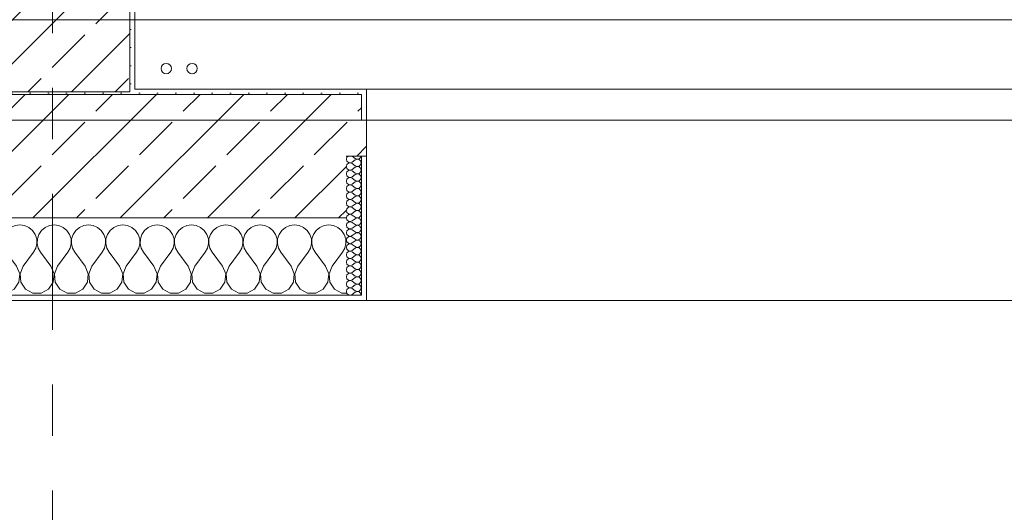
# Model space of a CAD drawing. Header units: metres. Extents: x -3.6 to 84.5, y -11 to 16.8.
# Tile 169 of 256: x 36.5 to 38.4, y -0.6 to 0.4. Entities that reach past the tile are written whole.
import ezdxf

# ---------------------------------------------------------------- set-up
doc = ezdxf.new("R2010")
doc.units = ezdxf.units.M
doc.header["$MEASUREMENT"] = 0
doc.linetypes.add('Strichlinie doppelt', pattern=[0.546806, 0.264583, -0.105833, 0.070556, -0.105833])
for name, color, linetype in [('451 - Universal.Achsen Raster', 7, 'Continuous'), ('604 - Struktur.Wand Aussen', 7, 'Continuous'), ('607 - Struktur.Stütze', 7, 'Continuous'), ('608 - Struktur.Träger', 7, 'Continuous'), ('653 - Abdeckung.TB Verkofferung', 7, 'Continuous'), ('801 - HKLSE.Heizung_ Klima_ Lüftung', 7, 'Continuous')]:
    doc.layers.add(name, color=color, linetype=linetype)
pattern_1 = [(45, (0, 0), (-0.0848528, 0.0848528), []), (45, (-0.04243, 0.04243), (-0.0848528, 0.0848528), [0.09, -0.03])]
pattern_2 = [(45, (0, 0), (-0.01767767, 0.01767767), [0, -0.025])]
pattern_3 = [(0, (0, 0), (0, 0.08660254), [0, -0.05]), (0, (0.025, 0.0433), (0, 0.08660254), [0, -0.05])]

# ---------------------------------------------------------------- blocks, each defined once
blk = doc.blocks.new('*X95')
at = {"layer": '604 - Struktur.Wand Aussen', "color": 7, "linetype": 'Continuous', "lineweight": 5}
for p, q in [((35.9825, -0.0133), (35.98, -0.0154)), ((35.9909, -0.0096), (35.9825, -0.0133)), ((36, -0.0083), (35.9909, -0.0096)), ((36.0091, -0.0096), (36, -0.0083)), ((36.0175, -0.0133), (36.0091, -0.0096)), ((36.0246, -0.0192), (36.0175, -0.0133)), ((36.0491, -0.0133), (36.0421, -0.0192)), ((36.0576, -0.0096), (36.0491, -0.0133)), ((36.0667, -0.0083), (36.0576, -0.0096)), ((36.0758, -0.0096), (36.0667, -0.0083)), ((36.0842, -0.0133), (36.0758, -0.0096)), ((36.0913, -0.0192), (36.0842, -0.0133)), ((36.1158, -0.0133), (36.1087, -0.0192)), ((36.1242, -0.0096), (36.1158, -0.0133)), ((36.1333, -0.0083), (36.1242, -0.0096)), ((36.1424, -0.0096), (36.1333, -0.0083)), ((36.1509, -0.0133), (36.1424, -0.0096)), ((36.1579, -0.0192), (36.1509, -0.0133)), ((36.1825, -0.0133), (36.1754, -0.0192)), ((36.1909, -0.0096), (36.1825, -0.0133)), ((36.2, -0.0083), (36.1909, -0.0096)), ((36.2091, -0.0096), (36.2, -0.0083)), ((36.2175, -0.0133), (36.2091, -0.0096)), ((36.2246, -0.0192), (36.2175, -0.0133)), ((36.2491, -0.0133), (36.2421, -0.0192)), ((36.2576, -0.0096), (36.2491, -0.0133)), ((36.2667, -0.0083), (36.2576, -0.0096)), ((36.2758, -0.0096), (36.2667, -0.0083)), ((36.2842, -0.0133), (36.2758, -0.0096)), ((36.2913, -0.0192), (36.2842, -0.0133)), ((36.3158, -0.0133), (36.3087, -0.0192)), ((36.3242, -0.0096), (36.3158, -0.0133)), ((36.3333, -0.0083), (36.3242, -0.0096)), ((36.3424, -0.0096), (36.3333, -0.0083)), ((36.3509, -0.0133), (36.3424, -0.0096)), ((36.3579, -0.0192), (36.3509, -0.0133)), ((36.3825, -0.0133), (36.3754, -0.0192)), ((36.3909, -0.0096), (36.3825, -0.0133)), ((36.4, -0.0083), (36.3909, -0.0096)), ((36.4091, -0.0096), (36.4, -0.0083)), ((36.4175, -0.0133), (36.4091, -0.0096)), ((36.4246, -0.0192), (36.4175, -0.0133)), ((36.4491, -0.0133), (36.4421, -0.0192)), ((36.4576, -0.0096), (36.4491, -0.0133)), ((36.4667, -0.0083), (36.4576, -0.0096)), ((36.4758, -0.0096), (36.4667, -0.0083)), ((36.4842, -0.0133), (36.4758, -0.0096)), ((36.4913, -0.0192), (36.4842, -0.0133)), ((36.5158, -0.0133), (36.5087, -0.0192)), ((36.5242, -0.0096), (36.5158, -0.0133)), ((36.5333, -0.0083), (36.5242, -0.0096)), ((36.5424, -0.0096), (36.5333, -0.0083)), ((36.5509, -0.0133), (36.5424, -0.0096)), ((36.5579, -0.0192), (36.5509, -0.0133)), ((36.5825, -0.0133), (36.5754, -0.0192)), ((36.5909, -0.0096), (36.5825, -0.0133)), ((36.6, -0.0083), (36.5909, -0.0096)), ((36.6091, -0.0096), (36.6, -0.0083)), ((36.6175, -0.0133), (36.6091, -0.0096)), ((36.6246, -0.0192), (36.6175, -0.0133)), ((36.6491, -0.0133), (36.6421, -0.0192)), ((36.6576, -0.0096), (36.6491, -0.0133)), ((36.6667, -0.0083), (36.6576, -0.0096)), ((36.6758, -0.0096), (36.6667, -0.0083)), ((36.6842, -0.0133), (36.6758, -0.0096)), ((36.6913, -0.0192), (36.6842, -0.0133)), ((36.7158, -0.0133), (36.7087, -0.0192)), ((36.7242, -0.0096), (36.7158, -0.0133)), ((36.7333, -0.0083), (36.7242, -0.0096)), ((36.7424, -0.0096), (36.7333, -0.0083)), ((36.7509, -0.0133), (36.7424, -0.0096)), ((36.7579, -0.0192), (36.7509, -0.0133)), ((36.7825, -0.0133), (36.7754, -0.0192)), ((36.7909, -0.0096), (36.7825, -0.0133)), ((36.8, -0.0083), (36.7909, -0.0096)), ((36.8091, -0.0096), (36.8, -0.0083)), ((36.8175, -0.0133), (36.8091, -0.0096)), ((36.8246, -0.0192), (36.8175, -0.0133)), ((36.8491, -0.0133), (36.8421, -0.0192)), ((36.8576, -0.0096), (36.8491, -0.0133)), ((36.8667, -0.0083), (36.8576, -0.0096)), ((36.8758, -0.0096), (36.8667, -0.0083)), ((36.8842, -0.0133), (36.8758, -0.0096)), ((36.8913, -0.0192), (36.8842, -0.0133)), ((36.9158, -0.0133), (36.9087, -0.0192)), ((36.9242, -0.0096), (36.9158, -0.0133)), ((36.9333, -0.0083), (36.9242, -0.0096)), ((36.9424, -0.0096), (36.9333, -0.0083)), ((36.9509, -0.0133), (36.9424, -0.0096)), ((36.9579, -0.0192), (36.9509, -0.0133)), ((36.9825, -0.0133), (36.9754, -0.0192)), ((36.9909, -0.0096), (36.9825, -0.0133)), ((37, -0.0083), (36.9909, -0.0096)), ((37.0091, -0.0096), (37, -0.0083)), ((37.0175, -0.0133), (37.0091, -0.0096)), ((37.0246, -0.0192), (37.0175, -0.0133)), ((37.0491, -0.0133), (37.0421, -0.0192)), ((37.0576, -0.0096), (37.0491, -0.0133)), ((37.0667, -0.0083), (37.0576, -0.0096)), ((37.0758, -0.0096), (37.0667, -0.0083)), ((37.0842, -0.0133), (37.0758, -0.0096)), ((37.0913, -0.0192), (37.0842, -0.0133)), ((36.0298, -0.0268), (36.0246, -0.0192)), ((36.0328, -0.0355), (36.0298, -0.0268)), ((36.0332, -0.0447), (36.0328, -0.0355)), ((36.0339, -0.0355), (36.0335, -0.0447)), ((36.0369, -0.0268), (36.0339, -0.0355)), ((36.0421, -0.0192), (36.0369, -0.0268)), ((36.0965, -0.0268), (36.0913, -0.0192)), ((36.0994, -0.0355), (36.0965, -0.0268)), ((36.0999, -0.0447), (36.0994, -0.0355)), ((36.1006, -0.0355), (36.1001, -0.0447)), ((36.1035, -0.0268), (36.1006, -0.0355)), ((36.1087, -0.0192), (36.1035, -0.0268)), ((36.1631, -0.0268), (36.1579, -0.0192)), ((36.1661, -0.0355), (36.1631, -0.0268)), ((36.1665, -0.0447), (36.1661, -0.0355)), ((36.1672, -0.0355), (36.1668, -0.0447)), ((36.1702, -0.0268), (36.1672, -0.0355)), ((36.1754, -0.0192), (36.1702, -0.0268)), ((36.2298, -0.0268), (36.2246, -0.0192)), ((36.2328, -0.0355), (36.2298, -0.0268)), ((36.2332, -0.0447), (36.2328, -0.0355)), ((36.2339, -0.0355), (36.2335, -0.0447)), ((36.2369, -0.0268), (36.2339, -0.0355)), ((36.2421, -0.0192), (36.2369, -0.0268)), ((36.2965, -0.0268), (36.2913, -0.0192)), ((36.2994, -0.0355), (36.2965, -0.0268)), ((36.2999, -0.0447), (36.2994, -0.0355)), ((36.3006, -0.0355), (36.3001, -0.0447)), ((36.3035, -0.0268), (36.3006, -0.0355)), ((36.3087, -0.0192), (36.3035, -0.0268)), ((36.3631, -0.0268), (36.3579, -0.0192)), ((36.3661, -0.0355), (36.3631, -0.0268)), ((36.3665, -0.0447), (36.3661, -0.0355)), ((36.3672, -0.0355), (36.3668, -0.0447)), ((36.3702, -0.0268), (36.3672, -0.0355)), ((36.3754, -0.0192), (36.3702, -0.0268)), ((36.4298, -0.0268), (36.4246, -0.0192)), ((36.4328, -0.0355), (36.4298, -0.0268)), ((36.4332, -0.0447), (36.4328, -0.0355)), ((36.4339, -0.0355), (36.4335, -0.0447)), ((36.4369, -0.0268), (36.4339, -0.0355)), ((36.4421, -0.0192), (36.4369, -0.0268)), ((36.4965, -0.0268), (36.4913, -0.0192)), ((36.4994, -0.0355), (36.4965, -0.0268)), ((36.4999, -0.0447), (36.4994, -0.0355)), ((36.5006, -0.0355), (36.5001, -0.0447)), ((36.5035, -0.0268), (36.5006, -0.0355)), ((36.5087, -0.0192), (36.5035, -0.0268)), ((36.5631, -0.0268), (36.5579, -0.0192)), ((36.5661, -0.0355), (36.5631, -0.0268)), ((36.5665, -0.0447), (36.5661, -0.0355)), ((36.5672, -0.0355), (36.5668, -0.0447)), ((36.5702, -0.0268), (36.5672, -0.0355)), ((36.5754, -0.0192), (36.5702, -0.0268)), ((36.6298, -0.0268), (36.6246, -0.0192)), ((36.6328, -0.0355), (36.6298, -0.0268)), ((36.6332, -0.0447), (36.6328, -0.0355)), ((36.6339, -0.0355), (36.6335, -0.0447)), ((36.6369, -0.0268), (36.6339, -0.0355)), ((36.6421, -0.0192), (36.6369, -0.0268)), ((36.6965, -0.0268), (36.6913, -0.0192)), ((36.6994, -0.0355), (36.6965, -0.0268)), ((36.6999, -0.0447), (36.6994, -0.0355)), ((36.7006, -0.0355), (36.7001, -0.0447)), ((36.7035, -0.0268), (36.7006, -0.0355)), ((36.7087, -0.0192), (36.7035, -0.0268)), ((36.7631, -0.0268), (36.7579, -0.0192)), ((36.7661, -0.0355), (36.7631, -0.0268)), ((36.7665, -0.0447), (36.7661, -0.0355)), ((36.7672, -0.0355), (36.7668, -0.0447)), ((36.7702, -0.0268), (36.7672, -0.0355)), ((36.7754, -0.0192), (36.7702, -0.0268)), ((36.8298, -0.0268), (36.8246, -0.0192)), ((36.8328, -0.0355), (36.8298, -0.0268)), ((36.8332, -0.0447), (36.8328, -0.0355)), ((36.8339, -0.0355), (36.8335, -0.0447)), ((36.8369, -0.0268), (36.8339, -0.0355)), ((36.8421, -0.0192), (36.8369, -0.0268)), ((36.8965, -0.0268), (36.8913, -0.0192)), ((36.8994, -0.0355), (36.8965, -0.0268)), ((36.8999, -0.0447), (36.8994, -0.0355)), ((36.9006, -0.0355), (36.9001, -0.0447)), ((36.9035, -0.0268), (36.9006, -0.0355)), ((36.9087, -0.0192), (36.9035, -0.0268)), ((36.9631, -0.0268), (36.9579, -0.0192)), ((36.9661, -0.0355), (36.9631, -0.0268)), ((36.9665, -0.0447), (36.9661, -0.0355)), ((36.9672, -0.0355), (36.9668, -0.0447)), ((36.9702, -0.0268), (36.9672, -0.0355)), ((36.9754, -0.0192), (36.9702, -0.0268)), ((37.0298, -0.0268), (37.0246, -0.0192)), ((37.0328, -0.0355), (37.0298, -0.0268)), ((37.0332, -0.0447), (37.0328, -0.0355)), ((37.0339, -0.0355), (37.0335, -0.0447)), ((37.0369, -0.0268), (37.0339, -0.0355)), ((37.0421, -0.0192), (37.0369, -0.0268)), ((37.0965, -0.0268), (37.0913, -0.0192)), ((37.0994, -0.0355), (37.0965, -0.0268)), ((37.0999, -0.0447), (37.0994, -0.0355)), ((36.0267, -0.0617), (36.0311, -0.0536)), ((36.0311, -0.0536), (36.0332, -0.0447)), ((36.0335, -0.0447), (36.0355, -0.0536)), ((36.0355, -0.0536), (36.04, -0.0617)), ((36.0933, -0.0617), (36.0978, -0.0536)), ((36.0978, -0.0536), (36.0999, -0.0447)), ((36.1001, -0.0447), (36.1022, -0.0536)), ((36.1022, -0.0536), (36.1067, -0.0617)), ((36.16, -0.0617), (36.1645, -0.0536)), ((36.1645, -0.0536), (36.1665, -0.0447)), ((36.1668, -0.0447), (36.1689, -0.0536)), ((36.1689, -0.0536), (36.1733, -0.0617)), ((36.2267, -0.0617), (36.2311, -0.0536)), ((36.2311, -0.0536), (36.2332, -0.0447)), ((36.2335, -0.0447), (36.2355, -0.0536)), ((36.2355, -0.0536), (36.24, -0.0617)), ((36.2933, -0.0617), (36.2978, -0.0536)), ((36.2978, -0.0536), (36.2999, -0.0447)), ((36.3001, -0.0447), (36.3022, -0.0536)), ((36.3022, -0.0536), (36.3067, -0.0617)), ((36.36, -0.0617), (36.3645, -0.0536)), ((36.3645, -0.0536), (36.3665, -0.0447)), ((36.3668, -0.0447), (36.3689, -0.0536)), ((36.3689, -0.0536), (36.3733, -0.0617)), ((36.4267, -0.0617), (36.4311, -0.0536)), ((36.4311, -0.0536), (36.4332, -0.0447)), ((36.4335, -0.0447), (36.4355, -0.0536)), ((36.4355, -0.0536), (36.44, -0.0617)), ((36.4933, -0.0617), (36.4978, -0.0536)), ((36.4978, -0.0536), (36.4999, -0.0447)), ((36.5001, -0.0447), (36.5022, -0.0536)), ((36.5022, -0.0536), (36.5067, -0.0617)), ((36.56, -0.0617), (36.5645, -0.0536)), ((36.5645, -0.0536), (36.5665, -0.0447)), ((36.5668, -0.0447), (36.5689, -0.0536)), ((36.5689, -0.0536), (36.5733, -0.0617)), ((36.6267, -0.0617), (36.6311, -0.0536)), ((36.6311, -0.0536), (36.6332, -0.0447)), ((36.6335, -0.0447), (36.6355, -0.0536)), ((36.6355, -0.0536), (36.64, -0.0617)), ((36.6933, -0.0617), (36.6978, -0.0536)), ((36.6978, -0.0536), (36.6999, -0.0447)), ((36.7001, -0.0447), (36.7022, -0.0536)), ((36.7022, -0.0536), (36.7067, -0.0617)), ((36.76, -0.0617), (36.7645, -0.0536)), ((36.7645, -0.0536), (36.7665, -0.0447)), ((36.7668, -0.0447), (36.7689, -0.0536)), ((36.7689, -0.0536), (36.7733, -0.0617)), ((36.8267, -0.0617), (36.8311, -0.0536)), ((36.8311, -0.0536), (36.8332, -0.0447)), ((36.8335, -0.0447), (36.8355, -0.0536)), ((36.8355, -0.0536), (36.84, -0.0617)), ((36.8933, -0.0617), (36.8978, -0.0536)), ((36.8978, -0.0536), (36.8999, -0.0447)), ((36.9001, -0.0447), (36.9022, -0.0536)), ((36.9022, -0.0536), (36.9067, -0.0617)), ((36.96, -0.0617), (36.9645, -0.0536)), ((36.9645, -0.0536), (36.9665, -0.0447)), ((36.9668, -0.0447), (36.9689, -0.0536)), ((36.9689, -0.0536), (36.9733, -0.0617)), ((37.0267, -0.0617), (37.0311, -0.0536)), ((37.0311, -0.0536), (37.0332, -0.0447)), ((37.0335, -0.0447), (37.0355, -0.0536)), ((37.0355, -0.0536), (37.04, -0.0617)), ((37.0933, -0.0617), (37.0978, -0.0536)), ((37.0978, -0.0536), (37.0999, -0.0447)), ((35.9933, -0.0883), (35.98, -0.0706)), ((36.0067, -0.0883), (36.0267, -0.0617)), ((36.06, -0.0883), (36.04, -0.0617)), ((36.0733, -0.0883), (36.0933, -0.0617)), ((36.1267, -0.0883), (36.1067, -0.0617)), ((36.14, -0.0883), (36.16, -0.0617)), ((36.1933, -0.0883), (36.1733, -0.0617)), ((36.2067, -0.0883), (36.2267, -0.0617)), ((36.26, -0.0883), (36.24, -0.0617)), ((36.2733, -0.0883), (36.2933, -0.0617)), ((36.3267, -0.0883), (36.3067, -0.0617)), ((36.34, -0.0883), (36.36, -0.0617)), ((36.3933, -0.0883), (36.3733, -0.0617)), ((36.4067, -0.0883), (36.4267, -0.0617)), ((36.46, -0.0883), (36.44, -0.0617)), ((36.4733, -0.0883), (36.4933, -0.0617)), ((36.5267, -0.0883), (36.5067, -0.0617)), ((36.54, -0.0883), (36.56, -0.0617)), ((36.5933, -0.0883), (36.5733, -0.0617)), ((36.6067, -0.0883), (36.6267, -0.0617)), ((36.66, -0.0883), (36.64, -0.0617)), ((36.6733, -0.0883), (36.6933, -0.0617)), ((36.7267, -0.0883), (36.7067, -0.0617)), ((36.74, -0.0883), (36.76, -0.0617)), ((36.7933, -0.0883), (36.7733, -0.0617)), ((36.8067, -0.0883), (36.8267, -0.0617)), ((36.86, -0.0883), (36.84, -0.0617)), ((36.8733, -0.0883), (36.8933, -0.0617)), ((36.9267, -0.0883), (36.9067, -0.0617)), ((36.94, -0.0883), (36.96, -0.0617)), ((36.9933, -0.0883), (36.9733, -0.0617)), ((37.0067, -0.0883), (37.0267, -0.0617)), ((37.06, -0.0883), (37.04, -0.0617)), ((37.0733, -0.0883), (37.0933, -0.0617)), ((35.9996, -0.1033), (35.9933, -0.0883)), ((36.0067, -0.0883), (36.0004, -0.1033)), ((36.0663, -0.1033), (36.06, -0.0883)), ((36.0733, -0.0883), (36.067, -0.1033)), ((36.133, -0.1033), (36.1267, -0.0883)), ((36.14, -0.0883), (36.1337, -0.1033)), ((36.1996, -0.1033), (36.1933, -0.0883)), ((36.2067, -0.0883), (36.2004, -0.1033)), ((36.2663, -0.1033), (36.26, -0.0883)), ((36.2733, -0.0883), (36.267, -0.1033)), ((36.333, -0.1033), (36.3267, -0.0883)), ((36.34, -0.0883), (36.3337, -0.1033)), ((36.3996, -0.1033), (36.3933, -0.0883)), ((36.4067, -0.0883), (36.4004, -0.1033)), ((36.4663, -0.1033), (36.46, -0.0883)), ((36.4733, -0.0883), (36.467, -0.1033)), ((36.533, -0.1033), (36.5267, -0.0883)), ((36.54, -0.0883), (36.5337, -0.1033)), ((36.5996, -0.1033), (36.5933, -0.0883)), ((36.6067, -0.0883), (36.6004, -0.1033)), ((36.6663, -0.1033), (36.66, -0.0883)), ((36.6733, -0.0883), (36.667, -0.1033)), ((36.733, -0.1033), (36.7267, -0.0883)), ((36.74, -0.0883), (36.7337, -0.1033)), ((36.7996, -0.1033), (36.7933, -0.0883)), ((36.8067, -0.0883), (36.8004, -0.1033)), ((36.8663, -0.1033), (36.86, -0.0883)), ((36.8733, -0.0883), (36.867, -0.1033)), ((36.933, -0.1033), (36.9267, -0.0883)), ((36.94, -0.0883), (36.9337, -0.1033)), ((36.9996, -0.1033), (36.9933, -0.0883)), ((37.0067, -0.0883), (37.0004, -0.1033)), ((37.0663, -0.1033), (37.06, -0.0883)), ((37.0733, -0.0883), (37.067, -0.1033)), ((35.9981, -0.1195), (35.9996, -0.1033)), ((36.0004, -0.1033), (36.0019, -0.1195)), ((36.0648, -0.1195), (36.0663, -0.1033)), ((36.067, -0.1033), (36.0686, -0.1195)), ((36.1314, -0.1195), (36.133, -0.1033)), ((36.1337, -0.1033), (36.1352, -0.1195)), ((36.1981, -0.1195), (36.1996, -0.1033)), ((36.2004, -0.1033), (36.2019, -0.1195)), ((36.2648, -0.1195), (36.2663, -0.1033)), ((36.267, -0.1033), (36.2686, -0.1195)), ((36.3314, -0.1195), (36.333, -0.1033)), ((36.3337, -0.1033), (36.3352, -0.1195)), ((36.3981, -0.1195), (36.3996, -0.1033)), ((36.4004, -0.1033), (36.4019, -0.1195)), ((36.4648, -0.1195), (36.4663, -0.1033)), ((36.467, -0.1033), (36.4686, -0.1195)), ((36.5314, -0.1195), (36.533, -0.1033)), ((36.5337, -0.1033), (36.5352, -0.1195)), ((36.5981, -0.1195), (36.5996, -0.1033)), ((36.6004, -0.1033), (36.6019, -0.1195)), ((36.6648, -0.1195), (36.6663, -0.1033)), ((36.667, -0.1033), (36.6686, -0.1195)), ((36.7314, -0.1195), (36.733, -0.1033)), ((36.7337, -0.1033), (36.7352, -0.1195)), ((36.7981, -0.1195), (36.7996, -0.1033)), ((36.8004, -0.1033), (36.8019, -0.1195)), ((36.8648, -0.1195), (36.8663, -0.1033)), ((36.867, -0.1033), (36.8686, -0.1195)), ((36.9314, -0.1195), (36.933, -0.1033)), ((36.9337, -0.1033), (36.9352, -0.1195)), ((36.9981, -0.1195), (36.9996, -0.1033)), ((37.0004, -0.1033), (37.0019, -0.1195)), ((37.0648, -0.1195), (37.0663, -0.1033)), ((37.067, -0.1033), (37.0686, -0.1195)), ((35.98, -0.1379), (35.9891, -0.133)), ((35.9891, -0.133), (35.9981, -0.1195)), ((36.0019, -0.1195), (36.0109, -0.133)), ((36.0109, -0.133), (36.0252, -0.1407)), ((36.0415, -0.1407), (36.0558, -0.133)), ((36.0558, -0.133), (36.0648, -0.1195)), ((36.0686, -0.1195), (36.0776, -0.133)), ((36.0776, -0.133), (36.0919, -0.1407)), ((36.1081, -0.1407), (36.1224, -0.133)), ((36.1224, -0.133), (36.1314, -0.1195)), ((36.1352, -0.1195), (36.1442, -0.133)), ((36.1442, -0.133), (36.1585, -0.1407)), ((36.1748, -0.1407), (36.1891, -0.133)), ((36.1891, -0.133), (36.1981, -0.1195)), ((36.2019, -0.1195), (36.2109, -0.133)), ((36.2109, -0.133), (36.2252, -0.1407)), ((36.2415, -0.1407), (36.2558, -0.133)), ((36.2558, -0.133), (36.2648, -0.1195)), ((36.2686, -0.1195), (36.2776, -0.133)), ((36.2776, -0.133), (36.2919, -0.1407)), ((36.3081, -0.1407), (36.3224, -0.133)), ((36.3224, -0.133), (36.3314, -0.1195)), ((36.3352, -0.1195), (36.3442, -0.133)), ((36.3442, -0.133), (36.3585, -0.1407)), ((36.3748, -0.1407), (36.3891, -0.133)), ((36.3891, -0.133), (36.3981, -0.1195)), ((36.4019, -0.1195), (36.4109, -0.133)), ((36.4109, -0.133), (36.4252, -0.1407)), ((36.4415, -0.1407), (36.4558, -0.133)), ((36.4558, -0.133), (36.4648, -0.1195)), ((36.4686, -0.1195), (36.4776, -0.133)), ((36.4776, -0.133), (36.4919, -0.1407)), ((36.5081, -0.1407), (36.5224, -0.133)), ((36.5224, -0.133), (36.5314, -0.1195)), ((36.5352, -0.1195), (36.5442, -0.133)), ((36.5442, -0.133), (36.5585, -0.1407)), ((36.5748, -0.1407), (36.5891, -0.133)), ((36.5891, -0.133), (36.5981, -0.1195)), ((36.6019, -0.1195), (36.6109, -0.133)), ((36.6109, -0.133), (36.6252, -0.1407)), ((36.6415, -0.1407), (36.6558, -0.133)), ((36.6558, -0.133), (36.6648, -0.1195)), ((36.6686, -0.1195), (36.6776, -0.133)), ((36.6776, -0.133), (36.6919, -0.1407)), ((36.7081, -0.1407), (36.7224, -0.133)), ((36.7224, -0.133), (36.7314, -0.1195)), ((36.7352, -0.1195), (36.7442, -0.133)), ((36.7442, -0.133), (36.7585, -0.1407)), ((36.7748, -0.1407), (36.7891, -0.133)), ((36.7891, -0.133), (36.7981, -0.1195)), ((36.8019, -0.1195), (36.8109, -0.133)), ((36.8109, -0.133), (36.8252, -0.1407)), ((36.8415, -0.1407), (36.8558, -0.133)), ((36.8558, -0.133), (36.8648, -0.1195)), ((36.8686, -0.1195), (36.8776, -0.133)), ((36.8776, -0.133), (36.8919, -0.1407)), ((36.9081, -0.1407), (36.9224, -0.133)), ((36.9224, -0.133), (36.9314, -0.1195)), ((36.9352, -0.1195), (36.9442, -0.133)), ((36.9442, -0.133), (36.9585, -0.1407)), ((36.9748, -0.1407), (36.9891, -0.133)), ((36.9891, -0.133), (36.9981, -0.1195)), ((37.0019, -0.1195), (37.0109, -0.133)), ((37.0109, -0.133), (37.0252, -0.1407)), ((37.0415, -0.1407), (37.0558, -0.133)), ((37.0558, -0.133), (37.0648, -0.1195)), ((37.0686, -0.1195), (37.0776, -0.133)), ((37.0776, -0.133), (37.0919, -0.1407)), ((36.0252, -0.1407), (36.0415, -0.1407)), ((36.0919, -0.1407), (36.1081, -0.1407)), ((36.1585, -0.1407), (36.1748, -0.1407)), ((36.2252, -0.1407), (36.2415, -0.1407)), ((36.2919, -0.1407), (36.3081, -0.1407)), ((36.3585, -0.1407), (36.3748, -0.1407)), ((36.4252, -0.1407), (36.4415, -0.1407)), ((36.4919, -0.1407), (36.5081, -0.1407)), ((36.5585, -0.1407), (36.5748, -0.1407)), ((36.6252, -0.1407), (36.6415, -0.1407)), ((36.6919, -0.1407), (36.7081, -0.1407)), ((36.7585, -0.1407), (36.7748, -0.1407)), ((36.8252, -0.1407), (36.8415, -0.1407)), ((36.8919, -0.1407), (36.9081, -0.1407)), ((36.9585, -0.1407), (36.9748, -0.1407)), ((37.0252, -0.1407), (37.0415, -0.1407)), ((37.0919, -0.1407), (37.1, -0.1407))]:
    blk.add_line(p, q, dxfattribs=at)
blk = doc.blocks.new('*X100')
at = {"layer": '604 - Struktur.Wand Aussen', "color": 7, "linetype": 'Continuous', "lineweight": 5}
for p, q in [((37.1018, 0.123), (37.1007, 0.1193)), ((37.1007, 0.1193), (37.1018, 0.1155)), ((37.1039, 0.125), (37.1018, 0.123)), ((37.1018, 0.1155), (37.1047, 0.1129)), ((37.1121, 0.125), (37.1179, 0.1207)), ((37.1121, 0.1136), (37.1179, 0.1179)), ((37.1179, 0.1207), (37.1196, 0.1198)), ((37.1196, 0.1188), (37.1179, 0.1179)), ((37.1196, 0.1198), (37.1215, 0.1193)), ((37.1215, 0.1193), (37.1196, 0.1188)), ((37.1215, 0.1193), (37.1235, 0.1194)), ((37.1235, 0.1192), (37.1215, 0.1193)), ((37.1235, 0.1194), (37.1253, 0.12)), ((37.1253, 0.1185), (37.1235, 0.1192)), ((37.1253, 0.12), (37.127, 0.1212)), ((37.127, 0.1174), (37.1253, 0.1185)), ((37.127, 0.1212), (37.1282, 0.1227)), ((37.1282, 0.1159), (37.127, 0.1174)), ((37.1282, 0.1227), (37.129, 0.1245)), ((37.129, 0.1141), (37.1282, 0.1159)), ((37.129, 0.1245), (37.1291, 0.125)), ((37.1018, 0.1088), (37.1007, 0.105)), ((37.1007, 0.105), (37.1018, 0.1012)), ((37.1047, 0.1114), (37.1018, 0.1088)), ((37.1018, 0.1012), (37.1047, 0.0986)), ((37.1047, 0.0971), (37.1018, 0.0945)), ((37.1047, 0.1129), (37.1085, 0.1122)), ((37.1085, 0.1121), (37.1047, 0.1114)), ((37.1047, 0.0986), (37.1085, 0.0979)), ((37.1085, 0.0978), (37.1047, 0.0971)), ((37.1085, 0.1122), (37.1121, 0.1136)), ((37.1121, 0.1107), (37.1085, 0.1121)), ((37.1085, 0.0979), (37.1121, 0.0993)), ((37.1121, 0.0964), (37.1085, 0.0978)), ((37.1121, 0.1107), (37.1179, 0.1064)), ((37.1121, 0.0993), (37.1179, 0.1036)), ((37.1121, 0.0964), (37.1179, 0.0921)), ((37.1179, 0.1064), (37.1196, 0.1055)), ((37.1196, 0.1045), (37.1179, 0.1036)), ((37.1196, 0.1055), (37.1215, 0.105)), ((37.1215, 0.105), (37.1196, 0.1045)), ((37.1215, 0.105), (37.1235, 0.1051)), ((37.1235, 0.1049), (37.1215, 0.105)), ((37.1235, 0.1051), (37.1253, 0.1058)), ((37.1253, 0.1042), (37.1235, 0.1049)), ((37.1253, 0.1058), (37.127, 0.1069)), ((37.127, 0.1031), (37.1253, 0.1042)), ((37.127, 0.1069), (37.1282, 0.1084)), ((37.1282, 0.1016), (37.127, 0.1031)), ((37.1282, 0.1084), (37.129, 0.1102)), ((37.129, 0.0998), (37.1282, 0.1016)), ((37.1282, 0.0941), (37.129, 0.0959)), ((37.1293, 0.1121), (37.129, 0.1141)), ((37.129, 0.1102), (37.1293, 0.1121)), ((37.1293, 0.0979), (37.129, 0.0998)), ((37.129, 0.0959), (37.1293, 0.0979)), ((37.1018, 0.0945), (37.1007, 0.0907)), ((37.1007, 0.0907), (37.1018, 0.087)), ((37.1018, 0.0802), (37.1007, 0.0764)), ((37.1018, 0.087), (37.1047, 0.0843)), ((37.1047, 0.0828), (37.1018, 0.0802)), ((37.1047, 0.0843), (37.1085, 0.0836)), ((37.1085, 0.0835), (37.1047, 0.0828)), ((37.1085, 0.0836), (37.1121, 0.085)), ((37.1121, 0.0821), (37.1085, 0.0835)), ((37.1121, 0.085), (37.1179, 0.0893)), ((37.1121, 0.0821), (37.1179, 0.0779)), ((37.1179, 0.0921), (37.1196, 0.0912)), ((37.1196, 0.0902), (37.1179, 0.0893)), ((37.1179, 0.0779), (37.1196, 0.0769)), ((37.1196, 0.0912), (37.1215, 0.0907)), ((37.1215, 0.0907), (37.1196, 0.0902)), ((37.1196, 0.0769), (37.1215, 0.0765)), ((37.1215, 0.0907), (37.1235, 0.0908)), ((37.1235, 0.0906), (37.1215, 0.0907)), ((37.1215, 0.0765), (37.1235, 0.0766)), ((37.1235, 0.0908), (37.1253, 0.0915)), ((37.1253, 0.09), (37.1235, 0.0906)), ((37.1235, 0.0766), (37.1253, 0.0772)), ((37.1253, 0.0915), (37.127, 0.0926)), ((37.127, 0.0888), (37.1253, 0.09)), ((37.1253, 0.0772), (37.127, 0.0783)), ((37.127, 0.0926), (37.1282, 0.0941)), ((37.1282, 0.0873), (37.127, 0.0888)), ((37.127, 0.0783), (37.1282, 0.0798)), ((37.129, 0.0855), (37.1282, 0.0873)), ((37.1282, 0.0798), (37.129, 0.0816)), ((37.1293, 0.0836), (37.129, 0.0855)), ((37.129, 0.0816), (37.1293, 0.0836)), ((37.1007, 0.0764), (37.1018, 0.0727)), ((37.1018, 0.0659), (37.1007, 0.0621)), ((37.1007, 0.0621), (37.1018, 0.0584)), ((37.1018, 0.0727), (37.1047, 0.07)), ((37.1047, 0.0685), (37.1018, 0.0659)), ((37.1018, 0.0584), (37.1047, 0.0558)), ((37.1047, 0.07), (37.1085, 0.0693)), ((37.1085, 0.0693), (37.1047, 0.0685)), ((37.1085, 0.0693), (37.1121, 0.0707)), ((37.1121, 0.0679), (37.1085, 0.0693)), ((37.1121, 0.0707), (37.1179, 0.075)), ((37.1121, 0.0679), (37.1179, 0.0636)), ((37.1121, 0.0564), (37.1179, 0.0607)), ((37.1196, 0.076), (37.1179, 0.075)), ((37.1179, 0.0636), (37.1196, 0.0626)), ((37.1196, 0.0617), (37.1179, 0.0607)), ((37.1215, 0.0764), (37.1196, 0.076)), ((37.1196, 0.0626), (37.1215, 0.0622)), ((37.1215, 0.0621), (37.1196, 0.0617)), ((37.1235, 0.0763), (37.1215, 0.0764)), ((37.1215, 0.0622), (37.1235, 0.0623)), ((37.1235, 0.062), (37.1215, 0.0621)), ((37.1253, 0.0757), (37.1235, 0.0763)), ((37.1235, 0.0623), (37.1253, 0.0629)), ((37.1253, 0.0614), (37.1235, 0.062)), ((37.127, 0.0746), (37.1253, 0.0757)), ((37.1253, 0.0629), (37.127, 0.064)), ((37.127, 0.0603), (37.1253, 0.0614)), ((37.1282, 0.073), (37.127, 0.0746)), ((37.127, 0.064), (37.1282, 0.0655)), ((37.1282, 0.0588), (37.127, 0.0603)), ((37.129, 0.0712), (37.1282, 0.073)), ((37.1282, 0.0655), (37.129, 0.0673)), ((37.129, 0.057), (37.1282, 0.0588)), ((37.1293, 0.0693), (37.129, 0.0712)), ((37.129, 0.0673), (37.1293, 0.0693)), ((37.1018, 0.0516), (37.1007, 0.0479)), ((37.1007, 0.0479), (37.1018, 0.0441)), ((37.1047, 0.0542), (37.1018, 0.0516)), ((37.1018, 0.0441), (37.1047, 0.0415)), ((37.1047, 0.04), (37.1018, 0.0373)), ((37.1047, 0.0558), (37.1085, 0.055)), ((37.1085, 0.055), (37.1047, 0.0542)), ((37.1047, 0.0415), (37.1085, 0.0407)), ((37.1085, 0.0407), (37.1047, 0.04)), ((37.1085, 0.055), (37.1121, 0.0564)), ((37.1121, 0.0536), (37.1085, 0.055)), ((37.1085, 0.0407), (37.1121, 0.0421)), ((37.1121, 0.0393), (37.1085, 0.0407)), ((37.1121, 0.0536), (37.1179, 0.0493)), ((37.1121, 0.0421), (37.1179, 0.0464)), ((37.1121, 0.0393), (37.1179, 0.035)), ((37.1179, 0.0493), (37.1196, 0.0483)), ((37.1196, 0.0474), (37.1179, 0.0464)), ((37.1196, 0.0483), (37.1215, 0.0479)), ((37.1215, 0.0478), (37.1196, 0.0474)), ((37.1215, 0.0479), (37.1235, 0.048)), ((37.1235, 0.0477), (37.1215, 0.0478)), ((37.1235, 0.048), (37.1253, 0.0486)), ((37.1253, 0.0471), (37.1235, 0.0477)), ((37.1253, 0.0486), (37.127, 0.0497)), ((37.127, 0.046), (37.1253, 0.0471)), ((37.127, 0.0497), (37.1282, 0.0512)), ((37.1282, 0.0445), (37.127, 0.046)), ((37.1282, 0.0512), (37.129, 0.053)), ((37.129, 0.0427), (37.1282, 0.0445)), ((37.1282, 0.037), (37.129, 0.0388)), ((37.1293, 0.055), (37.129, 0.057)), ((37.129, 0.053), (37.1293, 0.055)), ((37.1293, 0.0407), (37.129, 0.0427)), ((37.129, 0.0388), (37.1293, 0.0407)), ((37.1018, 0.0373), (37.1007, 0.0336)), ((37.1007, 0.0336), (37.1018, 0.0298)), ((37.1018, 0.023), (37.1007, 0.0193)), ((37.1007, 0.0193), (37.1018, 0.0155)), ((37.1018, 0.0298), (37.1047, 0.0272)), ((37.1047, 0.0257), (37.1018, 0.023)), ((37.1047, 0.0272), (37.1085, 0.0265)), ((37.1085, 0.0264), (37.1047, 0.0257)), ((37.1085, 0.0265), (37.1121, 0.0279)), ((37.1121, 0.025), (37.1085, 0.0264)), ((37.1121, 0.0279), (37.1179, 0.0321)), ((37.1121, 0.025), (37.1179, 0.0207)), ((37.1179, 0.035), (37.1196, 0.034)), ((37.1196, 0.0331), (37.1179, 0.0321)), ((37.1179, 0.0207), (37.1196, 0.0198)), ((37.1196, 0.034), (37.1215, 0.0336)), ((37.1215, 0.0335), (37.1196, 0.0331)), ((37.1196, 0.0198), (37.1215, 0.0193)), ((37.1215, 0.0193), (37.1196, 0.0188)), ((37.1215, 0.0336), (37.1235, 0.0337)), ((37.1235, 0.0334), (37.1215, 0.0335)), ((37.1215, 0.0193), (37.1235, 0.0194)), ((37.1235, 0.0192), (37.1215, 0.0193)), ((37.1235, 0.0337), (37.1253, 0.0343)), ((37.1253, 0.0328), (37.1235, 0.0334)), ((37.1235, 0.0194), (37.1253, 0.02)), ((37.1253, 0.0185), (37.1235, 0.0192)), ((37.1253, 0.0343), (37.127, 0.0354)), ((37.127, 0.0317), (37.1253, 0.0328)), ((37.1253, 0.02), (37.127, 0.0212)), ((37.127, 0.0354), (37.1282, 0.037)), ((37.1282, 0.0302), (37.127, 0.0317)), ((37.127, 0.0212), (37.1282, 0.0227)), ((37.129, 0.0284), (37.1282, 0.0302)), ((37.1282, 0.0227), (37.129, 0.0245)), ((37.1293, 0.0264), (37.129, 0.0284)), ((37.129, 0.0245), (37.1293, 0.0264)), ((37.1018, 0.0088), (37.1007, 0.005)), ((37.1007, 0.005), (37.1018, 0.0012)), ((37.1018, 0.0155), (37.1047, 0.0129)), ((37.1047, 0.0114), (37.1018, 0.0088)), ((37.1018, 0.0012), (37.1047, -0.0014)), ((37.1047, 0.0129), (37.1085, 0.0122)), ((37.1085, 0.0121), (37.1047, 0.0114)), ((37.1085, 0.0122), (37.1121, 0.0136)), ((37.1121, 0.0107), (37.1085, 0.0121)), ((37.1121, 0.0136), (37.1179, 0.0179)), ((37.1121, 0.0107), (37.1179, 0.0064)), ((37.1121, -0.0007), (37.1179, 0.0036)), ((37.1196, 0.0188), (37.1179, 0.0179)), ((37.1179, 0.0064), (37.1196, 0.0055)), ((37.1196, 0.0045), (37.1179, 0.0036)), ((37.1196, 0.0055), (37.1215, 0.005)), ((37.1215, 0.005), (37.1196, 0.0045)), ((37.1215, 0.005), (37.1235, 0.0051)), ((37.1235, 0.0049), (37.1215, 0.005)), ((37.1235, 0.0051), (37.1253, 0.0058)), ((37.1253, 0.0042), (37.1235, 0.0049)), ((37.127, 0.0174), (37.1253, 0.0185)), ((37.1253, 0.0058), (37.127, 0.0069)), ((37.127, 0.0031), (37.1253, 0.0042)), ((37.1282, 0.0159), (37.127, 0.0174)), ((37.127, 0.0069), (37.1282, 0.0084)), ((37.1282, 0.0016), (37.127, 0.0031)), ((37.129, 0.0141), (37.1282, 0.0159)), ((37.1282, 0.0084), (37.129, 0.0102)), ((37.129, -0.0002), (37.1282, 0.0016)), ((37.1293, 0.0121), (37.129, 0.0141)), ((37.129, 0.0102), (37.1293, 0.0121)), ((37.1018, -0.0055), (37.1007, -0.0093)), ((37.1007, -0.0093), (37.1018, -0.013)), ((37.1047, -0.0029), (37.1018, -0.0055)), ((37.1018, -0.013), (37.1047, -0.0157)), ((37.1047, -0.0172), (37.1018, -0.0198)), ((37.1047, -0.0014), (37.1085, -0.0021)), ((37.1085, -0.0022), (37.1047, -0.0029)), ((37.1047, -0.0157), (37.1085, -0.0164)), ((37.1085, -0.0165), (37.1047, -0.0172)), ((37.1085, -0.0021), (37.1121, -0.0007)), ((37.1121, -0.0036), (37.1085, -0.0022)), ((37.1085, -0.0164), (37.1121, -0.015)), ((37.1121, -0.0179), (37.1085, -0.0165)), ((37.1121, -0.0036), (37.1179, -0.0079)), ((37.1121, -0.015), (37.1179, -0.0107)), ((37.1121, -0.0179), (37.1179, -0.0221)), ((37.1179, -0.0079), (37.1196, -0.0088)), ((37.1196, -0.0098), (37.1179, -0.0107)), ((37.1196, -0.0088), (37.1215, -0.0093)), ((37.1215, -0.0093), (37.1196, -0.0098)), ((37.1215, -0.0093), (37.1235, -0.0092)), ((37.1235, -0.0094), (37.1215, -0.0093)), ((37.1235, -0.0092), (37.1253, -0.0085)), ((37.1253, -0.01), (37.1235, -0.0094)), ((37.1253, -0.0085), (37.127, -0.0074)), ((37.127, -0.0112), (37.1253, -0.01)), ((37.127, -0.0074), (37.1282, -0.0059)), ((37.1282, -0.0127), (37.127, -0.0112)), ((37.1282, -0.0059), (37.129, -0.0041)), ((37.129, -0.0145), (37.1282, -0.0127)), ((37.1282, -0.0202), (37.129, -0.0184)), ((37.1293, -0.0021), (37.129, -0.0002)), ((37.129, -0.0041), (37.1293, -0.0021)), ((37.1293, -0.0164), (37.129, -0.0145)), ((37.129, -0.0184), (37.1293, -0.0164)), ((37.1018, -0.0198), (37.1007, -0.0236)), ((37.1007, -0.0236), (37.1018, -0.0273)), ((37.1018, -0.0341), (37.1007, -0.0379)), ((37.1007, -0.0379), (37.1018, -0.0416)), ((37.1018, -0.0273), (37.1047, -0.03)), ((37.1047, -0.0315), (37.1018, -0.0341)), ((37.1047, -0.03), (37.1085, -0.0307)), ((37.1085, -0.0307), (37.1047, -0.0315)), ((37.1085, -0.0307), (37.1121, -0.0293)), ((37.1121, -0.0321), (37.1085, -0.0307)), ((37.1121, -0.0293), (37.1179, -0.025)), ((37.1121, -0.0321), (37.1179, -0.0364)), ((37.1179, -0.0221), (37.1196, -0.0231)), ((37.1196, -0.024), (37.1179, -0.025)), ((37.1179, -0.0364), (37.1196, -0.0374)), ((37.1196, -0.0231), (37.1215, -0.0235)), ((37.1215, -0.0236), (37.1196, -0.024)), ((37.1196, -0.0374), (37.1215, -0.0378)), ((37.1215, -0.0379), (37.1196, -0.0383)), ((37.1215, -0.0235), (37.1235, -0.0234)), ((37.1235, -0.0237), (37.1215, -0.0236)), ((37.1215, -0.0378), (37.1235, -0.0377)), ((37.1235, -0.038), (37.1215, -0.0379)), ((37.1235, -0.0234), (37.1253, -0.0228)), ((37.1253, -0.0243), (37.1235, -0.0237)), ((37.1235, -0.0377), (37.1253, -0.0371)), ((37.1253, -0.0386), (37.1235, -0.038)), ((37.1253, -0.0228), (37.127, -0.0217)), ((37.127, -0.0254), (37.1253, -0.0243)), ((37.1253, -0.0371), (37.127, -0.036)), ((37.127, -0.0217), (37.1282, -0.0202)), ((37.1282, -0.027), (37.127, -0.0254)), ((37.127, -0.036), (37.1282, -0.0345)), ((37.129, -0.0288), (37.1282, -0.027)), ((37.1282, -0.0345), (37.129, -0.0327)), ((37.1293, -0.0307), (37.129, -0.0288)), ((37.129, -0.0327), (37.1293, -0.0307)), ((37.1018, -0.0484), (37.1007, -0.0521)), ((37.1007, -0.0521), (37.1018, -0.0559)), ((37.1018, -0.0416), (37.1047, -0.0442)), ((37.1047, -0.0458), (37.1018, -0.0484)), ((37.1018, -0.0559), (37.1047, -0.0585)), ((37.1047, -0.0442), (37.1085, -0.045)), ((37.1085, -0.045), (37.1047, -0.0458)), ((37.1085, -0.045), (37.1121, -0.0436)), ((37.1121, -0.0464), (37.1085, -0.045)), ((37.1121, -0.0436), (37.1179, -0.0393)), ((37.1121, -0.0464), (37.1179, -0.0507)), ((37.1121, -0.0579), (37.1179, -0.0536)), ((37.1196, -0.0383), (37.1179, -0.0393)), ((37.1179, -0.0507), (37.1196, -0.0517)), ((37.1196, -0.0526), (37.1179, -0.0536)), ((37.1196, -0.0517), (37.1215, -0.0521)), ((37.1215, -0.0522), (37.1196, -0.0526)), ((37.1215, -0.0521), (37.1235, -0.052)), ((37.1235, -0.0523), (37.1215, -0.0522)), ((37.1235, -0.052), (37.1253, -0.0514)), ((37.1253, -0.0529), (37.1235, -0.0523)), ((37.127, -0.0397), (37.1253, -0.0386)), ((37.1253, -0.0514), (37.127, -0.0503)), ((37.127, -0.054), (37.1253, -0.0529)), ((37.1282, -0.0412), (37.127, -0.0397)), ((37.127, -0.0503), (37.1282, -0.0488)), ((37.1282, -0.0555), (37.127, -0.054)), ((37.129, -0.043), (37.1282, -0.0412)), ((37.1282, -0.0488), (37.129, -0.047)), ((37.129, -0.0573), (37.1282, -0.0555)), ((37.1293, -0.045), (37.129, -0.043)), ((37.129, -0.047), (37.1293, -0.045)), ((37.1293, -0.0593), (37.129, -0.0573)), ((37.1018, -0.0627), (37.1007, -0.0664)), ((37.1007, -0.0664), (37.1018, -0.0702)), ((37.1047, -0.06), (37.1018, -0.0627)), ((37.1018, -0.0702), (37.1047, -0.0728)), ((37.1047, -0.0743), (37.1018, -0.077)), ((37.1047, -0.0585), (37.1085, -0.0593)), ((37.1085, -0.0593), (37.1047, -0.06)), ((37.1047, -0.0728), (37.1085, -0.0735)), ((37.1085, -0.0736), (37.1047, -0.0743)), ((37.1085, -0.0593), (37.1121, -0.0579)), ((37.1121, -0.0607), (37.1085, -0.0593)), ((37.1085, -0.0735), (37.1121, -0.0721)), ((37.1121, -0.075), (37.1085, -0.0736)), ((37.1121, -0.0607), (37.1179, -0.065)), ((37.1121, -0.0721), (37.1179, -0.0679)), ((37.1121, -0.075), (37.1179, -0.0793)), ((37.1179, -0.065), (37.1196, -0.066)), ((37.1196, -0.0669), (37.1179, -0.0679)), ((37.1196, -0.066), (37.1215, -0.0664)), ((37.1215, -0.0665), (37.1196, -0.0669)), ((37.1215, -0.0664), (37.1235, -0.0663)), ((37.1235, -0.0666), (37.1215, -0.0665)), ((37.1235, -0.0663), (37.1253, -0.0657)), ((37.1253, -0.0672), (37.1235, -0.0666)), ((37.1253, -0.0657), (37.127, -0.0646)), ((37.127, -0.0683), (37.1253, -0.0672)), ((37.127, -0.0646), (37.1282, -0.063)), ((37.1282, -0.0698), (37.127, -0.0683)), ((37.1282, -0.063), (37.129, -0.0612)), ((37.129, -0.0716), (37.1282, -0.0698)), ((37.1282, -0.0773), (37.129, -0.0755)), ((37.129, -0.0612), (37.1293, -0.0593)), ((37.1293, -0.0736), (37.129, -0.0716)), ((37.129, -0.0755), (37.1293, -0.0736)), ((37.1018, -0.077), (37.1007, -0.0807)), ((37.1007, -0.0807), (37.1018, -0.0845)), ((37.1018, -0.0912), (37.1007, -0.095)), ((37.1007, -0.095), (37.1018, -0.0988)), ((37.1018, -0.0845), (37.1047, -0.0871)), ((37.1047, -0.0886), (37.1018, -0.0912)), ((37.1047, -0.0871), (37.1085, -0.0878)), ((37.1085, -0.0879), (37.1047, -0.0886)), ((37.1085, -0.0878), (37.1121, -0.0864)), ((37.1121, -0.0893), (37.1085, -0.0879)), ((37.1121, -0.0864), (37.1179, -0.0821)), ((37.1121, -0.0893), (37.1179, -0.0936)), ((37.1179, -0.0793), (37.1196, -0.0802)), ((37.1196, -0.0812), (37.1179, -0.0821)), ((37.1179, -0.0936), (37.1196, -0.0945)), ((37.1196, -0.0955), (37.1179, -0.0964)), ((37.1196, -0.0802), (37.1215, -0.0807)), ((37.1215, -0.0807), (37.1196, -0.0812)), ((37.1196, -0.0945), (37.1215, -0.095)), ((37.1215, -0.095), (37.1196, -0.0955)), ((37.1215, -0.0807), (37.1235, -0.0806)), ((37.1235, -0.0808), (37.1215, -0.0807)), ((37.1215, -0.095), (37.1235, -0.0949)), ((37.1235, -0.0951), (37.1215, -0.095)), ((37.1235, -0.0806), (37.1253, -0.08)), ((37.1253, -0.0815), (37.1235, -0.0808)), ((37.1235, -0.0949), (37.1253, -0.0942)), ((37.1253, -0.0958), (37.1235, -0.0951)), ((37.1253, -0.08), (37.127, -0.0788)), ((37.127, -0.0826), (37.1253, -0.0815)), ((37.1253, -0.0942), (37.127, -0.0931)), ((37.127, -0.0788), (37.1282, -0.0773)), ((37.1282, -0.0841), (37.127, -0.0826)), ((37.127, -0.0931), (37.1282, -0.0916)), ((37.129, -0.0859), (37.1282, -0.0841)), ((37.1282, -0.0916), (37.129, -0.0898)), ((37.1293, -0.0879), (37.129, -0.0859)), ((37.129, -0.0898), (37.1293, -0.0879)), ((37.1018, -0.1055), (37.1007, -0.1093)), ((37.1007, -0.1093), (37.1018, -0.113)), ((37.1018, -0.0988), (37.1047, -0.1014)), ((37.1047, -0.1029), (37.1018, -0.1055)), ((37.1018, -0.113), (37.1047, -0.1157)), ((37.1047, -0.1014), (37.1085, -0.1021)), ((37.1085, -0.1022), (37.1047, -0.1029)), ((37.1085, -0.1021), (37.1121, -0.1007)), ((37.1121, -0.1036), (37.1085, -0.1022)), ((37.1121, -0.1007), (37.1179, -0.0964)), ((37.1121, -0.1036), (37.1179, -0.1079)), ((37.1121, -0.115), (37.1179, -0.1107)), ((37.1179, -0.1079), (37.1196, -0.1088)), ((37.1196, -0.1098), (37.1179, -0.1107)), ((37.1196, -0.1088), (37.1215, -0.1093)), ((37.1215, -0.1093), (37.1196, -0.1098)), ((37.1215, -0.1093), (37.1235, -0.1092)), ((37.1235, -0.1094), (37.1215, -0.1093)), ((37.1235, -0.1092), (37.1253, -0.1085)), ((37.1253, -0.11), (37.1235, -0.1094)), ((37.127, -0.0969), (37.1253, -0.0958)), ((37.1253, -0.1085), (37.127, -0.1074)), ((37.127, -0.1112), (37.1253, -0.11)), ((37.1282, -0.0984), (37.127, -0.0969)), ((37.127, -0.1074), (37.1282, -0.1059)), ((37.1282, -0.1127), (37.127, -0.1112)), ((37.129, -0.1002), (37.1282, -0.0984)), ((37.1282, -0.1059), (37.129, -0.1041)), ((37.129, -0.1145), (37.1282, -0.1127)), ((37.1293, -0.1021), (37.129, -0.1002)), ((37.129, -0.1041), (37.1293, -0.1021)), ((37.1293, -0.1164), (37.129, -0.1145)), ((37.1018, -0.1198), (37.1007, -0.1236)), ((37.1007, -0.1236), (37.1018, -0.1273)), ((37.1047, -0.1172), (37.1018, -0.1198)), ((37.1018, -0.1273), (37.1047, -0.13)), ((37.1047, -0.1315), (37.1018, -0.1341)), ((37.1047, -0.1157), (37.1085, -0.1164)), ((37.1085, -0.1165), (37.1047, -0.1172)), ((37.1047, -0.13), (37.1085, -0.1307)), ((37.1085, -0.1307), (37.1047, -0.1315)), ((37.1085, -0.1164), (37.1121, -0.115)), ((37.1121, -0.1179), (37.1085, -0.1165)), ((37.1085, -0.1307), (37.1121, -0.1293)), ((37.1121, -0.1321), (37.1085, -0.1307)), ((37.1121, -0.1179), (37.1179, -0.1221)), ((37.1121, -0.1293), (37.1179, -0.125)), ((37.1121, -0.1321), (37.1179, -0.1364)), ((37.1179, -0.1221), (37.1196, -0.1231)), ((37.1196, -0.124), (37.1179, -0.125)), ((37.1196, -0.1231), (37.1215, -0.1235)), ((37.1215, -0.1236), (37.1196, -0.124)), ((37.1215, -0.1235), (37.1235, -0.1234)), ((37.1235, -0.1237), (37.1215, -0.1236)), ((37.1235, -0.1234), (37.1253, -0.1228)), ((37.1253, -0.1243), (37.1235, -0.1237)), ((37.1253, -0.1228), (37.127, -0.1217)), ((37.127, -0.1254), (37.1253, -0.1243)), ((37.127, -0.1217), (37.1282, -0.1202)), ((37.1282, -0.127), (37.127, -0.1254)), ((37.1282, -0.1202), (37.129, -0.1184)), ((37.129, -0.1288), (37.1282, -0.127)), ((37.1282, -0.1345), (37.129, -0.1327)), ((37.129, -0.1184), (37.1293, -0.1164)), ((37.1293, -0.1307), (37.129, -0.1288)), ((37.129, -0.1327), (37.1293, -0.1307)), ((37.1018, -0.1341), (37.1007, -0.1379)), ((37.1007, -0.1379), (37.1018, -0.1416)), ((37.1018, -0.1416), (37.1047, -0.1442)), ((37.1047, -0.1442), (37.1085, -0.145)), ((37.1085, -0.145), (37.1121, -0.1436)), ((37.1121, -0.1436), (37.1179, -0.1393)), ((37.1179, -0.1364), (37.1196, -0.1374)), ((37.1196, -0.1383), (37.1179, -0.1393)), ((37.1196, -0.1374), (37.1215, -0.1378)), ((37.1215, -0.1379), (37.1196, -0.1383)), ((37.1215, -0.1378), (37.1235, -0.1377)), ((37.1235, -0.138), (37.1215, -0.1379)), ((37.1235, -0.1377), (37.1253, -0.1371)), ((37.1253, -0.1386), (37.1235, -0.138)), ((37.1253, -0.1371), (37.127, -0.136)), ((37.127, -0.1397), (37.1253, -0.1386)), ((37.127, -0.136), (37.1282, -0.1345)), ((37.1282, -0.1412), (37.127, -0.1397)), ((37.129, -0.143), (37.1282, -0.1412)), ((37.1293, -0.145), (37.129, -0.143))]:
    blk.add_line(p, q, dxfattribs=at)

msp = doc.modelspace()

# ---------------------------------------------------------------- hatches: boundary and pattern name
at = {"layer": '604 - Struktur.Wand Aussen', "linetype": 'Continuous', "lineweight": 0, "true_color": 0x000000}
h = msp.add_hatch(dxfattribs=at)
h.set_pattern_fill('Gips_0001', color=18, style=0, pattern_type=2)
h.set_pattern_definition(pattern_2)
h.paths.add_polyline_path([(36.69, 0.255), (36.69, 0.245), (37.13, 0.245), (37.13, 0.255)])
h = msp.add_hatch(dxfattribs=at)
h.set_pattern_fill('Gips_0001', color=18, style=0, pattern_type=2)
h.set_pattern_definition(pattern_2)
h.paths.add_polyline_path([(37.13, 0.255), (37.13, 0.195), (37.14, 0.195), (37.14, 0.255)])
h = msp.add_hatch(dxfattribs=at)
h.set_pattern_fill('Beton__Stahlbeton_0001', color=18, style=0, pattern_type=2)
h.set_pattern_definition(pattern_1)
h.paths.add_polyline_path([(35.94, 0.125), (35.95, 0.125), (35.98, 0.125), (35.98, 0.005), (37.1, 0.005), (37.1, 0.125), (37.13, 0.125), (37.14, 0.125), (37.14, 0.195), (37.13, 0.195), (37.13, 0.245), (35.95, 0.245), (35.95, 0.195), (35.94, 0.195)])
h = msp.add_hatch(dxfattribs=at)
h.set_pattern_fill('Verputz_0001', color=18, style=0, pattern_type=2)
h.set_pattern_definition(pattern_3)
h.paths.add_polyline_path([(37.13, -0.155), (37.14, -0.155), (37.14, 0.125), (37.13, 0.125)])
h = msp.add_hatch(dxfattribs=at)
h.set_pattern_fill('Verputz_0001', color=18, style=0, pattern_type=2)
h.set_pattern_definition(pattern_3)
h.paths.add_polyline_path([(35.95, -0.155), (37.13, -0.155), (37.13, -0.145), (35.95, -0.145)])
at = {"layer": '607 - Struktur.Stütze', "linetype": 'Continuous', "lineweight": 0, "true_color": 0x000000}
h = msp.add_hatch(dxfattribs=at)
h.set_pattern_fill('Gips_0001', color=18, style=0, pattern_type=2)
h.set_pattern_definition(pattern_2)
h.paths.add_polyline_path([(36.6, 0.71), (36.6, 0.7), (36.68, 0.7), (36.68, 0.255), (36.69, 0.255), (36.69, 0.71)])
h = msp.add_hatch(dxfattribs=at)
h.set_pattern_fill('Beton__Stahlbeton_0001', color=18, style=0, pattern_type=2)
h.set_pattern_definition(pattern_1)
h.paths.add_polyline_path([(36.38, 0.25), (36.68, 0.25), (36.68, 0.7), (36.38, 0.7)])
h = msp.add_hatch(dxfattribs=at)
h.set_pattern_fill('Gips_0001', color=18, style=0, pattern_type=2)
h.set_pattern_definition(pattern_2)
h.paths.add_polyline_path([(36.38, 0.255), (36.37, 0.255), (36.37, 0.245), (36.69, 0.245), (36.69, 0.255), (36.68, 0.255), (36.68, 0.25), (36.38, 0.25)])

# ---------------------------------------------------------------- linework, layer by layer
at = {"layer": '451 - Universal.Achsen Raster', "color": 160, "linetype": 'Strichlinie doppelt', "lineweight": 9, "true_color": 0x3232ff}
msp.add_line((36.53, -10.585), (36.53, 16.355), dxfattribs=at)
at = {"layer": '604 - Struktur.Wand Aussen', "color": 7, "linetype": 'Continuous', "lineweight": 5}
for p, q in [((37.13, 0.255), (37.14, 0.255)), ((37.14, 0.245), (37.14, 0.255)), ((37.14, 0.195), (37.14, 0.245)), ((37.13, 0.195), (37.14, 0.195)), ((37.1, 0.125), (37.13, 0.125)), ((37.13, 0.125), (37.13, -0.145)), ((37.13, 0.125), (37.14, 0.125)), ((37.13, -0.145), (37.13, 0.125)), ((37.14, 0.005), (37.14, 0.125)), ((37.14, -0.005), (37.14, 0.005)), ((37.14, -0.145), (37.14, -0.005)), ((35.98, -0.145), (37.1, -0.145)), ((37.1, -0.145), (37.13, -0.145)), ((37.14, -0.155), (37.14, -0.145)), ((37.13, -0.155), (37.14, -0.155))]:
    msp.add_line(p, q, dxfattribs=at)
at = {"layer": '604 - Struktur.Wand Aussen', "color": 7, "linetype": 'Continuous', "lineweight": 13}
for p, q in [((39.54, 0.255), (37.14, 0.255)), ((37.13, 0.245), (35.95, 0.245)), ((37.13, 0.245), (37.13, 0.195)), ((37.14, 0.125), (37.14, 0.195)), ((35.98, 0.005), (37.1, 0.005)), ((37.14, -0.155), (39.54, -0.155))]:
    msp.add_line(p, q, dxfattribs=at)
at = {"layer": '604 - Struktur.Wand Aussen', "color": 7, "linetype": 'Continuous', "lineweight": 5, "flags": 128}
for points in [[(37.13, 0.255), (36.69, 0.255)], [(35.95, -0.155), (37.13, -0.155)]]:
    msp.add_lwpolyline(points, dxfattribs=at)
at = {"layer": '607 - Struktur.Stütze', "color": 7, "linetype": 'Continuous', "lineweight": 5, "flags": 128}
msp.add_lwpolyline([(36.69, 0.255), (36.69, 0.71), (36.6, 0.71)], dxfattribs=at)
at = {"layer": '607 - Struktur.Stütze', "color": 7, "linetype": 'Continuous', "lineweight": 13, "flags": 128}
msp.add_lwpolyline([(36.38, 0.25), (36.68, 0.25), (36.68, 0.7), (36.38, 0.7)], close=True, dxfattribs=at)
at = {"layer": '608 - Struktur.Träger', "color": 7, "linetype": 'Continuous', "lineweight": 13}
msp.add_line((0.38, 0.39), (61.88, 0.39), dxfattribs=at)
at = {"layer": '653 - Abdeckung.TB Verkofferung', "color": 7, "linetype": 'Continuous', "lineweight": 9}
msp.add_line((18.61, 0.195), (39.97, 0.195), dxfattribs=at)
at = {"layer": '801 - HKLSE.Heizung_ Klima_ Lüftung', "color": 7, "linetype": 'Continuous', "lineweight": 5}
for centre in [(36.751, 0.295), (36.801, 0.295)]:
    msp.add_circle(centre, 0.01, dxfattribs=at)

# ---------------------------------------------------------------- block references
at = {"layer": '604 - Struktur.Wand Aussen', "color": 7, "lineweight": 18}
for name in ['*X100', '*X95']:
    msp.add_blockref(name, (0, 0), dxfattribs=at)

doc.saveas('drawing.dxf')
